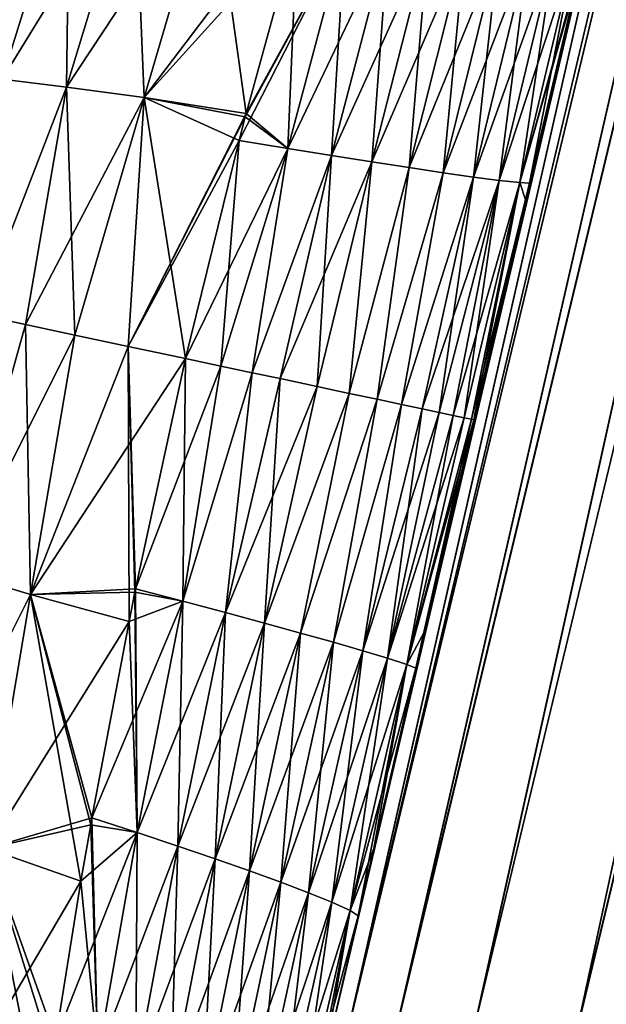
# Model space of a CAD drawing. Header units: metres. Extents: x 59 to 135, y -85 to 87.
# Tile 198 of 210: x 125.5 to 127.28, y 67.86 to 70.84. Entities that reach past the tile are written whole.
import ezdxf

# ---------------------------------------------------------------- set-up
doc = ezdxf.new("R2010")
doc.units = ezdxf.units.M
doc.layers.add('solid_21_404_502_XXX', color=7, linetype='CONTINUOUS')

msp = doc.modelspace()

# ---------------------------------------------------------------- linework, layer by layer
at = {"layer": 'solid_21_404_502_XXX'}
for points in [[(126.639999, 67.773849, 11.729356), (129.696121, 80.479248, 9.775291), (129.544312, 80.454048, 9.365866)], [(126.639999, 67.773849, 11.729356), (126.875145, 67.776382, 12.099003), (129.696121, 80.479248, 9.775291)], [(129.696121, 80.479248, -9.775291), (126.886948, 67.827339, -12.091162), (126.651802, 67.824821, -11.721516)], [(129.544312, 80.454048, -9.365866), (129.696121, 80.479248, -9.775291), (126.651802, 67.824821, -11.721516)], [(126.875145, 67.776382, 12.099003), (129.930511, 80.477661, 10.144569), (129.696121, 80.479248, 9.775291)], [(126.875145, 67.776382, 12.099003), (127.182274, 67.753304, 12.410576), (129.930511, 80.477661, 10.144569)], [(129.696121, 80.479248, -9.775291), (129.930511, 80.477661, -10.144569), (126.886948, 67.827339, -12.091162)], [(129.930511, 80.477661, -10.144569), (127.194069, 67.804245, -12.402734), (126.886948, 67.827339, -12.091162)], [(127.182274, 67.753304, 12.410576), (130.236282, 80.449371, 10.456038), (129.930511, 80.477661, 10.144569)], [(129.930511, 80.477661, -10.144569), (130.236282, 80.449371, -10.456038), (127.194069, 67.804245, -12.402734)], [(126.488121, 67.745834, 11.319371), (129.544312, 80.454048, 9.365866), (129.482346, 80.403259, 8.935875)], [(126.488121, 67.745834, 11.319371), (126.639999, 67.773849, 11.729356), (129.544312, 80.454048, 9.365866)], [(129.544312, 80.454048, -9.365866), (126.499924, 67.796822, -11.311533), (129.482346, 80.403259, -8.935875)], [(129.544312, 80.454048, -9.365866), (126.651802, 67.824821, -11.721516), (126.499924, 67.796822, -11.311533)], [(127.182274, 67.753304, 12.410576), (127.546654, 67.705734, 12.649121), (130.236282, 80.449371, 10.456038)], [(130.236282, 80.449371, -10.456038), (127.558441, 67.756653, -12.64128), (127.194069, 67.804245, -12.402734)], [(126.488121, 67.745834, 11.319371), (129.482346, 80.403259, 8.935875), (127.706192, 73.132126, 10.05315)], [(126.499924, 67.796822, -11.311533), (127.706192, 73.132118, -10.05315), (129.482346, 80.403259, -8.935875)], [(126.876343, 69.625, 10.000004), (126.426804, 67.693726, 10.888733), (127.706192, 73.132126, 10.05315)], [(126.488121, 67.745834, 11.319371), (127.706192, 73.132126, 10.05315), (126.426804, 67.693726, 10.888733)], [(127.193703, 70.974937, -9.78664), (127.706192, 73.132118, -10.05315), (126.438606, 67.74472, -10.880898)], [(126.499924, 67.796822, -11.311533), (126.438606, 67.74472, -10.880898), (127.706192, 73.132118, -10.05315)], [(127.032532, 70.290733, 9.948048), (126.876343, 69.625, 10.000004), (127.706192, 73.132126, 10.05315)], [(127.044441, 70.341393, 9.939896), (127.032532, 70.290733, 9.948048), (127.706192, 73.132126, 10.05315)], [(127.193703, 70.974937, 9.78664), (127.044441, 70.341393, 9.939896), (127.706192, 73.132126, 10.05315)], [(125.283844, 70.672577, -5.507353), (125.485329, 71.308861, -5.383952), (125.653931, 71.311348, -5.95173)], [(125.449837, 70.655167, -6.088441), (125.283844, 70.672577, -5.507353), (125.653931, 71.311348, -5.95173)], [(125.449837, 70.655167, 6.088441), (125.653931, 71.311348, 5.95173), (125.485329, 71.308861, 5.383952)], [(125.449837, 70.655167, 6.088441), (125.64492, 70.631699, 6.660066), (125.653931, 71.311348, 5.95173)], [(125.449837, 70.655167, -6.088441), (125.653931, 71.311348, -5.95173), (125.85022, 71.308372, -6.510251)], [(125.64492, 70.631699, -6.660066), (125.449837, 70.655167, -6.088441), (125.85022, 71.308372, -6.510251)], [(125.64492, 70.631699, 6.660066), (125.85022, 71.308372, 6.510251), (125.653931, 71.311348, 5.95173)], [(125.64492, 70.631699, 6.660066), (125.879265, 70.599899, 7.218905), (125.85022, 71.308372, 6.510251)], [(125.64492, 70.631699, -6.660066), (125.85022, 71.308372, -6.510251), (126.08374, 71.29747, -7.056282)], [(125.879265, 70.599899, 7.218905), (126.08374, 71.29747, 7.056282), (125.85022, 71.308372, 6.510251)], [(125.879265, 70.599899, -7.218905), (125.64492, 70.631699, -6.660066), (126.08374, 71.29747, -7.056282)], [(125.879265, 70.599899, 7.218905), (126.187836, 70.552078, 7.753616), (126.08374, 71.29747, 7.056282)], [(125.879265, 70.599899, -7.218905), (126.08374, 71.29747, -7.056282), (126.38784, 71.271049, -7.57876)], [(126.08374, 71.29747, 7.056282), (126.187836, 70.552078, 7.753616), (126.341812, 71.112511, 7.627727)], [(125.879265, 70.599899, -7.218905), (126.38784, 71.271049, -7.57876), (126.341812, 71.112511, -7.627727)], [(125.879265, 70.599899, -7.218905), (126.341812, 71.112511, -7.627727), (126.187836, 70.552078, -7.753616)], [(126.487152, 71.097961, -7.848748), (126.313354, 70.446159, -7.991675), (126.166451, 70.470131, -7.766081)], [(126.185135, 70.541794, -7.755261), (126.487152, 71.097961, -7.848748), (126.166451, 70.470131, -7.766081)], [(126.185135, 70.541794, -7.755261), (126.187836, 70.552078, -7.753616), (126.487152, 71.097961, -7.848748)], [(126.341812, 71.112511, 7.627727), (126.187836, 70.552078, 7.753616), (126.313354, 70.446159, 7.991675)], [(126.187836, 70.552078, -7.753616), (126.341812, 71.112511, -7.627727), (126.487152, 71.097961, -7.848748)], [(126.487152, 71.097961, 7.848748), (126.341812, 71.112511, 7.627727), (126.313354, 70.446159, 7.991675)], [(126.487152, 71.097961, 7.848748), (126.313354, 70.446159, 7.991675), (126.446281, 70.424583, 8.221807)], [(126.487152, 71.097961, -7.848748), (126.618416, 71.084206, -8.074713), (126.313354, 70.446159, -7.991675)], [(126.618416, 71.084206, 8.074713), (126.487152, 71.097961, 7.848748), (126.446281, 70.424583, 8.221807)], [(126.618416, 71.084206, -8.074713), (126.446281, 70.424583, -8.221807), (126.313354, 70.446159, -7.991675)], [(126.618416, 71.084206, 8.074713), (126.446281, 70.424583, 8.221807), (126.567879, 70.405357, 8.45559)], [(126.618416, 71.084206, -8.074713), (126.738579, 71.072617, -8.304269), (126.446281, 70.424583, -8.221807)], [(126.738579, 71.072617, -8.304269), (126.567879, 70.405357, -8.45559), (126.446281, 70.424583, -8.221807)], [(126.738579, 71.072617, 8.304269), (126.618416, 71.084206, 8.074713), (126.567879, 70.405357, 8.45559)], [(126.738579, 71.072617, 8.304269), (126.567879, 70.405357, 8.45559), (126.680206, 70.388046, 8.692354)], [(126.738579, 71.072617, -8.304269), (126.849625, 71.062752, -8.536758), (126.567879, 70.405357, -8.45559)], [(126.849625, 71.062752, 8.536758), (126.738579, 71.072617, 8.304269), (126.680206, 70.388046, 8.692354)], [(126.849625, 71.062752, -8.536758), (126.680206, 70.388046, -8.692354), (126.567879, 70.405357, -8.45559)], [(126.849625, 71.062752, 8.536758), (126.680206, 70.388046, 8.692354), (126.783516, 70.372597, 8.932018)], [(126.849625, 71.062752, -8.536758), (126.95179, 71.05455, -8.772103), (126.680206, 70.388046, -8.692354)], [(126.95179, 71.05455, -8.772103), (126.783516, 70.372597, -8.932018), (126.680206, 70.388046, -8.692354)], [(126.95179, 71.05455, 8.772103), (126.849625, 71.062752, 8.536758), (126.783516, 70.372597, 8.932018)], [(126.95179, 71.05455, 8.772103), (126.783516, 70.372597, 8.932018), (126.875488, 70.359489, 9.175335)], [(126.95179, 71.05455, -8.772103), (127.042809, 71.04847, -9.011042), (126.783516, 70.372597, -8.932018)], [(127.042809, 71.04847, -9.011042), (126.875488, 70.359489, -9.175335), (126.783516, 70.372597, -8.932018)], [(127.042809, 71.04847, 9.011042), (126.95179, 71.05455, 8.772103), (126.875488, 70.359489, 9.175335)], [(127.042809, 71.04847, 9.011042), (126.875488, 70.359489, 9.175335), (126.953056, 70.349365, 9.423293)], [(127.042809, 71.04847, -9.011042), (127.119743, 71.045135, -9.254544), (126.875488, 70.359489, -9.175335)], [(127.119743, 71.045135, -9.254544), (126.953056, 70.349365, -9.423293), (126.875488, 70.359489, -9.175335)], [(127.119743, 71.045135, 9.254544), (127.042809, 71.04847, 9.011042), (126.953056, 70.349365, 9.423293)], [(127.119743, 71.045135, 9.254544), (126.953056, 70.349365, 9.423293), (127.015022, 70.342484, 9.676281)], [(127.119743, 71.045135, -9.254544), (127.181396, 71.044785, -9.502995), (126.953056, 70.349365, -9.423293)], [(127.181396, 71.044785, -9.502995), (127.015022, 70.342484, -9.676281), (126.953056, 70.349365, -9.423293)], [(127.015022, 70.342484, -9.676281), (127.21125, 71.049255, -9.762304), (127.193703, 70.974937, -9.78664)], [(127.181396, 71.044785, -9.502995), (127.21125, 71.049255, -9.762304), (127.015022, 70.342484, -9.676281)], [(127.181396, 71.044785, 9.502995), (127.119743, 71.045135, 9.254544), (127.015022, 70.342484, 9.676281)], [(127.181396, 71.044785, 9.502995), (127.015022, 70.342484, 9.676281), (127.044441, 70.341393, 9.939896)], [(127.181396, 71.044785, 9.502995), (127.044441, 70.341393, 9.939896), (127.193703, 70.974937, 9.78664)], [(127.044441, 70.341393, -9.939896), (127.193703, 70.974937, -9.78664), (126.438606, 67.74472, -10.880898)], [(127.015022, 70.342484, -9.676281), (127.193703, 70.974937, -9.78664), (127.044441, 70.341393, -9.939896)], [(125.449837, 70.655167, 6.088441), (125.378571, 69.943367, 6.460543), (125.64492, 70.631699, 6.660066)], [(125.64492, 70.631699, -6.660066), (125.378571, 69.943367, -6.460543), (125.449837, 70.655167, -6.088441)], [(125.64492, 70.631699, 6.660066), (125.378571, 69.943367, 6.460543), (125.520691, 69.913155, 6.856759)], [(125.64492, 70.631699, -6.660066), (125.520691, 69.913155, -6.856759), (125.378571, 69.943367, -6.460543)], [(125.64492, 70.631699, 6.660066), (125.520691, 69.913155, 6.856759), (125.669937, 69.881432, 7.214337)], [(125.879265, 70.599899, -7.218905), (125.520691, 69.913155, -6.856759), (125.64492, 70.631699, -6.660066)], [(125.64492, 70.631699, 6.660066), (125.669937, 69.881432, 7.214337), (125.879265, 70.599899, 7.218905)], [(125.879265, 70.599899, -7.218905), (125.669937, 69.881432, -7.214337), (125.520691, 69.913155, -6.856759)], [(125.879265, 70.599899, 7.218905), (125.669937, 69.881432, 7.214337), (125.830956, 69.847206, 7.532958)], [(125.879265, 70.599899, -7.218905), (125.830956, 69.847206, -7.532958), (125.669937, 69.881432, -7.214337)], [(125.879265, 70.599899, 7.218905), (125.830956, 69.847206, 7.532958), (126.004814, 69.810249, 7.813)], [(125.879265, 70.599899, -7.218905), (126.187836, 70.552078, -7.753616), (125.830956, 69.847206, -7.532958)], [(125.879265, 70.599899, 7.218905), (126.004814, 69.810249, 7.813), (126.166451, 70.470131, 7.766081)], [(125.879265, 70.599899, 7.218905), (126.166451, 70.470131, 7.766081), (126.185135, 70.541794, 7.755261)], [(125.879265, 70.599899, 7.218905), (126.185135, 70.541794, 7.755261), (126.187836, 70.552078, 7.753616)], [(126.185135, 70.541794, -7.755261), (125.830956, 69.847206, -7.532958), (126.187836, 70.552078, -7.753616)], [(126.185135, 70.541794, -7.755261), (126.166451, 70.470131, -7.766081), (125.830956, 69.847206, -7.532958)], [(126.185135, 70.541794, 7.755261), (126.166451, 70.470131, 7.766081), (126.313354, 70.446159, 7.991675)], [(126.187836, 70.552078, 7.753616), (126.185135, 70.541794, 7.755261), (126.313354, 70.446159, 7.991675)], [(126.166451, 70.470131, -7.766081), (126.004814, 69.810249, -7.813), (125.830956, 69.847206, -7.532958)], [(126.166451, 70.470131, 7.766081), (126.004814, 69.810249, 7.813), (126.110924, 69.787697, 7.974862)], [(126.166451, 70.470131, -7.766081), (126.313354, 70.446159, -7.991675), (126.004814, 69.810249, -7.813)], [(126.313354, 70.446159, 7.991675), (126.166451, 70.470131, 7.766081), (126.110924, 69.787697, 7.974862)], [(126.313354, 70.446159, -7.991675), (126.110924, 69.787697, -7.974862), (126.004814, 69.810249, -7.813)], [(126.313354, 70.446159, 7.991675), (126.110924, 69.787697, 7.974862), (126.205544, 69.767586, 8.132125)], [(126.313354, 70.446159, -7.991675), (126.205544, 69.767586, -8.132125), (126.110924, 69.787697, -7.974862)], [(126.446281, 70.424583, 8.221807), (126.313354, 70.446159, 7.991675), (126.205544, 69.767586, 8.132125)], [(126.313354, 70.446159, -7.991675), (126.446281, 70.424583, -8.221807), (126.205544, 69.767586, -8.132125)], [(126.446281, 70.424583, 8.221807), (126.205544, 69.767586, 8.132125), (126.290199, 69.749588, 8.284136)], [(126.446281, 70.424583, -8.221807), (126.290199, 69.749588, -8.284136), (126.205544, 69.767586, -8.132125)], [(126.446281, 70.424583, 8.221807), (126.290199, 69.749588, 8.284136), (126.402, 69.72583, 8.501903)], [(126.446281, 70.424583, -8.221807), (126.567879, 70.405357, -8.45559), (126.290199, 69.749588, -8.284136)], [(126.567879, 70.405357, 8.45559), (126.446281, 70.424583, 8.221807), (126.402, 69.72583, 8.501903)], [(126.567879, 70.405357, -8.45559), (126.402, 69.72583, -8.501903), (126.290199, 69.749588, -8.284136)], [(126.567879, 70.405357, 8.45559), (126.402, 69.72583, 8.501903), (126.499222, 69.705162, 8.707651)], [(126.567879, 70.405357, -8.45559), (126.499222, 69.705162, -8.707651), (126.402, 69.72583, -8.501903)], [(126.680206, 70.388046, 8.692354), (126.567879, 70.405357, 8.45559), (126.499222, 69.705162, 8.707651)], [(126.567879, 70.405357, -8.45559), (126.680206, 70.388046, -8.692354), (126.499222, 69.705162, -8.707651)], [(126.680206, 70.388046, 8.692354), (126.499222, 69.705162, 8.707651), (126.58432, 69.687073, 8.902367)], [(126.680206, 70.388046, -8.692354), (126.58432, 69.687073, -8.902367), (126.499222, 69.705162, -8.707651)], [(126.783516, 70.372597, 8.932018), (126.680206, 70.388046, 8.692354), (126.58432, 69.687073, 8.902367)], [(126.680206, 70.388046, -8.692354), (126.783516, 70.372597, -8.932018), (126.58432, 69.687073, -8.902367)], [(126.783516, 70.372597, 8.932018), (126.58432, 69.687073, 8.902367), (126.657959, 69.671425, 9.086681)], [(126.783516, 70.372597, -8.932018), (126.657959, 69.671425, -9.086681), (126.58432, 69.687073, -8.902367)], [(126.875488, 70.359489, 9.175335), (126.783516, 70.372597, 8.932018), (126.657959, 69.671425, 9.086681)], [(126.783516, 70.372597, -8.932018), (126.875488, 70.359489, -9.175335), (126.657959, 69.671425, -9.086681)], [(126.875488, 70.359489, 9.175335), (126.657959, 69.671425, 9.086681), (126.720245, 69.65818, 9.261451)], [(126.875488, 70.359489, -9.175335), (126.720245, 69.65818, -9.261451), (126.657959, 69.671425, -9.086681)], [(126.875488, 70.359489, 9.175335), (126.720245, 69.65818, 9.261451), (126.771652, 69.647255, 9.426866)], [(126.875488, 70.359489, -9.175335), (126.953056, 70.349365, -9.423293), (126.720245, 69.65818, -9.261451)], [(126.953056, 70.349365, 9.423293), (126.875488, 70.359489, 9.175335), (126.771652, 69.647255, 9.426866)], [(127.032532, 70.290733, -9.948048), (127.044441, 70.341393, -9.939896), (126.438606, 67.74472, -10.880898)], [(126.953056, 70.349365, -9.423293), (126.771652, 69.647255, -9.426866), (126.720245, 69.65818, -9.261451)], [(126.953056, 70.349365, 9.423293), (126.771652, 69.647255, 9.426866), (126.81353, 69.638351, 9.582772)], [(126.953056, 70.349365, -9.423293), (126.81353, 69.638351, -9.582772), (126.771652, 69.647255, -9.426866)], [(126.953056, 70.349365, 9.423293), (126.81353, 69.638351, 9.582772), (126.846687, 69.63131, 9.729256)], [(126.953056, 70.349365, -9.423293), (127.015022, 70.342484, -9.676281), (126.81353, 69.638351, -9.582772)], [(127.015022, 70.342484, -9.676281), (126.846687, 69.63131, -9.729256), (126.81353, 69.638351, -9.582772)], [(127.015022, 70.342484, 9.676281), (126.953056, 70.349365, 9.423293), (126.846687, 69.63131, 9.729256)], [(127.015022, 70.342484, 9.676281), (126.846687, 69.63131, 9.729256), (126.868805, 69.62661, 9.867878)], [(127.015022, 70.342484, -9.676281), (126.868805, 69.62661, -9.867878), (126.846687, 69.63131, -9.729256)], [(127.015022, 70.342484, 9.676281), (126.868805, 69.62661, 9.867878), (126.876343, 69.625, 10.000004)], [(127.015022, 70.342484, -9.676281), (127.044441, 70.341393, -9.939896), (126.868805, 69.62661, -9.867878)], [(126.868805, 69.62661, -9.867878), (127.044441, 70.341393, -9.939896), (127.032532, 70.290733, -9.948048)], [(127.015022, 70.342484, 9.676281), (126.876343, 69.625, 10.000004), (127.032532, 70.290733, 9.948048)], [(127.015022, 70.342484, 9.676281), (127.032532, 70.290733, 9.948048), (127.044441, 70.341393, 9.939896)], [(126.876343, 69.625, -10.000004), (127.032532, 70.290733, -9.948048), (126.438606, 67.74472, -10.880898)], [(126.868805, 69.62661, -9.867878), (127.032532, 70.290733, -9.948048), (126.876343, 69.625, -10.000004)], [(125.520691, 69.913155, 6.856759), (125.378571, 69.943367, 6.460543), (125.310989, 69.163757, 6.652855)], [(125.378571, 69.943367, -6.460543), (125.520691, 69.913155, -6.856759), (125.310989, 69.163757, -6.652855)], [(125.520691, 69.913155, 6.856759), (125.310989, 69.163757, 6.652855), (125.535164, 69.096725, 7.211147)], [(125.520691, 69.913155, -6.856759), (125.669937, 69.881432, -7.214337), (125.310989, 69.163757, -6.652855)], [(125.669937, 69.881432, 7.214337), (125.520691, 69.913155, 6.856759), (125.535164, 69.096725, 7.211147)], [(125.669937, 69.881432, -7.214337), (125.535164, 69.096725, -7.211147), (125.310989, 69.163757, -6.652855)], [(125.830956, 69.847206, 7.532958), (125.669937, 69.881432, 7.214337), (125.535164, 69.096725, 7.211147)], [(125.669937, 69.881432, -7.214337), (125.830956, 69.847206, -7.532958), (125.535164, 69.096725, -7.211147)], [(125.830956, 69.847206, 7.532958), (125.535164, 69.096725, 7.211147), (125.833534, 69.014862, 7.74548)], [(125.830956, 69.847206, -7.532958), (126.004814, 69.810249, -7.813), (125.535164, 69.096725, -7.211147)], [(125.830956, 69.847206, 7.532958), (125.833534, 69.014862, 7.74548), (125.851425, 69.103539, 7.759688)], [(125.830956, 69.847206, 7.532958), (125.851425, 69.103539, 7.759688), (125.853554, 69.113991, 7.761252)], [(125.830956, 69.847206, 7.532958), (125.853554, 69.113991, 7.761252), (126.004814, 69.810249, 7.813)], [(125.535164, 69.096725, -7.211147), (126.004814, 69.810249, -7.813), (125.853554, 69.113991, -7.761252)], [(126.004814, 69.810249, 7.813), (125.853554, 69.113991, 7.761252), (125.996475, 69.076546, 7.986821)], [(126.004814, 69.810249, -7.813), (126.110924, 69.787697, -7.974862), (125.853554, 69.113991, -7.761252)], [(126.110924, 69.787697, -7.974862), (125.996475, 69.076546, -7.986821), (125.853554, 69.113991, -7.761252)], [(126.110924, 69.787697, 7.974862), (126.004814, 69.810249, 7.813), (125.996475, 69.076546, 7.986821)], [(126.205544, 69.767586, 8.132125), (126.110924, 69.787697, 7.974862), (125.996475, 69.076546, 7.986821)], [(126.110924, 69.787697, -7.974862), (126.205544, 69.767586, -8.132125), (125.996475, 69.076546, -7.986821)], [(126.205544, 69.767586, 8.132125), (125.996475, 69.076546, 7.986821), (126.125648, 69.042076, 8.216846)], [(126.205544, 69.767586, -8.132125), (126.125648, 69.042076, -8.216846), (125.996475, 69.076546, -7.986821)], [(126.290199, 69.749588, 8.284136), (126.205544, 69.767586, 8.132125), (126.125648, 69.042076, 8.216846)], [(126.205544, 69.767586, -8.132125), (126.290199, 69.749588, -8.284136), (126.125648, 69.042076, -8.216846)], [(126.290199, 69.749588, 8.284136), (126.125648, 69.042076, 8.216846), (126.243584, 69.010048, 8.450517)], [(126.290199, 69.749588, -8.284136), (126.402, 69.72583, -8.501903), (126.125648, 69.042076, -8.216846)], [(126.402, 69.72583, -8.501903), (126.243584, 69.010048, -8.450517), (126.125648, 69.042076, -8.216846)], [(126.402, 69.72583, 8.501903), (126.290199, 69.749588, 8.284136), (126.243584, 69.010048, 8.450517)], [(126.499222, 69.705162, 8.707651), (126.402, 69.72583, 8.501903), (126.243584, 69.010048, 8.450517)], [(126.402, 69.72583, -8.501903), (126.499222, 69.705162, -8.707651), (126.243584, 69.010048, -8.450517)], [(126.499222, 69.705162, 8.707651), (126.243584, 69.010048, 8.450517), (126.352348, 68.980034, 8.687161)], [(126.499222, 69.705162, -8.707651), (126.352348, 68.980034, -8.687161), (126.243584, 69.010048, -8.450517)], [(126.58432, 69.687073, 8.902367), (126.499222, 69.705162, 8.707651), (126.352348, 68.980034, 8.687161)], [(126.499222, 69.705162, -8.707651), (126.58432, 69.687073, -8.902367), (126.352348, 68.980034, -8.687161)], [(126.58432, 69.687073, 8.902367), (126.352348, 68.980034, 8.687161), (126.452171, 68.951988, 8.926702)], [(126.58432, 69.687073, -8.902367), (126.452171, 68.951988, -8.926702), (126.352348, 68.980034, -8.687161)], [(126.657959, 69.671425, 9.086681), (126.58432, 69.687073, 8.902367), (126.452171, 68.951988, 8.926702)], [(126.58432, 69.687073, -8.902367), (126.657959, 69.671425, -9.086681), (126.452171, 68.951988, -8.926702)], [(126.657959, 69.671425, 9.086681), (126.452171, 68.951988, 8.926702), (126.540764, 68.926407, 9.169889)], [(126.657959, 69.671425, -9.086681), (126.540764, 68.926407, -9.169889), (126.452171, 68.951988, -8.926702)], [(126.720245, 69.65818, 9.261451), (126.657959, 69.671425, 9.086681), (126.540764, 68.926407, 9.169889)], [(126.657959, 69.671425, -9.086681), (126.720245, 69.65818, -9.261451), (126.540764, 68.926407, -9.169889)], [(126.720245, 69.65818, 9.261451), (126.540764, 68.926407, 9.169889), (126.615074, 68.903938, 9.417707)], [(126.720245, 69.65818, -9.261451), (126.771652, 69.647255, -9.426866), (126.540764, 68.926407, -9.169889)], [(126.771652, 69.647255, -9.426866), (126.615074, 68.903938, -9.417707), (126.540764, 68.926407, -9.169889)], [(126.771652, 69.647255, 9.426866), (126.720245, 69.65818, 9.261451), (126.615074, 68.903938, 9.417707)], [(126.81353, 69.638351, 9.582772), (126.771652, 69.647255, 9.426866), (126.615074, 68.903938, 9.417707)], [(126.771652, 69.647255, -9.426866), (126.81353, 69.638351, -9.582772), (126.615074, 68.903938, -9.417707)], [(126.81353, 69.638351, 9.582772), (126.615074, 68.903938, 9.417707), (126.673897, 68.88485, 9.670547)], [(126.81353, 69.638351, -9.582772), (126.846687, 69.63131, -9.729256), (126.615074, 68.903938, -9.417707)], [(126.846687, 69.63131, 9.729256), (126.81353, 69.638351, 9.582772), (126.673897, 68.88485, 9.670547)], [(126.876343, 69.625, 10.000004), (126.726318, 68.983002, 9.951726), (126.426804, 67.693726, 10.888733)], [(126.726311, 68.982956, -9.951719), (126.876343, 69.625, -10.000004), (126.438606, 67.74472, -10.880898)], [(126.846687, 69.63131, -9.729256), (126.673897, 68.88485, -9.670547), (126.615074, 68.903938, -9.417707)], [(126.868805, 69.62661, 9.867878), (126.846687, 69.63131, 9.729256), (126.673897, 68.88485, 9.670547)], [(126.846687, 69.63131, -9.729256), (126.868805, 69.62661, -9.867878), (126.673897, 68.88485, -9.670547)], [(126.868805, 69.62661, 9.867878), (126.673897, 68.88485, 9.670547), (126.700912, 68.874023, 9.934077)], [(126.868805, 69.62661, -9.867878), (126.876343, 69.625, -10.000004), (126.673897, 68.88485, -9.670547)], [(126.673897, 68.88485, -9.670547), (126.876343, 69.625, -10.000004), (126.726311, 68.982956, -9.951719)], [(126.868805, 69.62661, 9.867878), (126.700912, 68.874023, 9.934077), (126.726318, 68.983002, 9.951726)], [(126.868805, 69.62661, 9.867878), (126.726318, 68.983002, 9.951726), (126.876343, 69.625, 10.000004)], [(125.310989, 69.163757, -6.652855), (125.535164, 69.096725, -7.211147), (125.193619, 68.415054, -6.479782)], [(125.535164, 69.096725, 7.211147), (125.310989, 69.163757, 6.652855), (125.405777, 68.327904, 7.023329)], [(125.535164, 69.096725, -7.211147), (125.853554, 69.113991, -7.761252), (125.851425, 69.103539, -7.759688)], [(125.535164, 69.096725, -7.211147), (125.851425, 69.103539, -7.759688), (125.833534, 69.014862, -7.74548)], [(125.851425, 69.103539, 7.759688), (125.833534, 69.014862, 7.74548), (125.858192, 68.37693, 7.827303)], [(125.833534, 69.014862, -7.74548), (125.851425, 69.103539, -7.759688), (125.996475, 69.076546, -7.986821)], [(125.853554, 69.113991, 7.761252), (125.851425, 69.103539, 7.759688), (125.858192, 68.37693, 7.827303)], [(125.851425, 69.103539, -7.759688), (125.853554, 69.113991, -7.761252), (125.996475, 69.076546, -7.986821)], [(125.996475, 69.076546, 7.986821), (125.853554, 69.113991, 7.761252), (125.858192, 68.37693, 7.827303)], [(125.535164, 69.096725, -7.211147), (125.405777, 68.327904, -7.023329), (125.193619, 68.415054, -6.479782)], [(125.535164, 69.096725, 7.211147), (125.405777, 68.327904, 7.023329), (125.688278, 68.229256, 7.544423)], [(125.535164, 69.096725, -7.211147), (125.833534, 69.014862, -7.74548), (125.405777, 68.327904, -7.023329)], [(125.535164, 69.096725, 7.211147), (125.688278, 68.229256, 7.544423), (125.717796, 68.399933, 7.599846)], [(125.535164, 69.096725, 7.211147), (125.717796, 68.399933, 7.599846), (125.721588, 68.421371, 7.606337)], [(125.535164, 69.096725, 7.211147), (125.721588, 68.421371, 7.606337), (125.833534, 69.014862, 7.74548)], [(125.996475, 69.076546, -7.986821), (125.858192, 68.37693, -7.827303), (125.721588, 68.421371, -7.606337)], [(125.833534, 69.014862, -7.74548), (125.996475, 69.076546, -7.986821), (125.721588, 68.421371, -7.606337)], [(125.996475, 69.076546, 7.986821), (125.858192, 68.37693, 7.827303), (125.981537, 68.335739, 8.052709)], [(125.996475, 69.076546, -7.986821), (126.125648, 69.042076, -8.216846), (125.858192, 68.37693, -7.827303)], [(126.125648, 69.042076, 8.216846), (125.996475, 69.076546, 7.986821), (125.981537, 68.335739, 8.052709)], [(126.125648, 69.042076, -8.216846), (125.981537, 68.335739, -8.052709), (125.858192, 68.37693, -7.827303)], [(126.125648, 69.042076, 8.216846), (125.981537, 68.335739, 8.052709), (126.094002, 68.297073, 8.281688)], [(126.125648, 69.042076, -8.216846), (126.243584, 69.010048, -8.450517), (125.981537, 68.335739, -8.052709)], [(126.243584, 69.010048, 8.450517), (126.125648, 69.042076, 8.216846), (126.094002, 68.297073, 8.281688)], [(125.405777, 68.327904, -7.023329), (125.833534, 69.014862, -7.74548), (125.721588, 68.421371, -7.606337)], [(125.833534, 69.014862, 7.74548), (125.721588, 68.421371, 7.606337), (125.858192, 68.37693, 7.827303)], [(126.243584, 69.010048, -8.450517), (126.094002, 68.297073, -8.281688), (125.981537, 68.335739, -8.052709)], [(126.243584, 69.010048, 8.450517), (126.094002, 68.297073, 8.281688), (126.197563, 68.260544, 8.513586)], [(126.243584, 69.010048, -8.450517), (126.352348, 68.980034, -8.687161), (126.094002, 68.297073, -8.281688)], [(126.352348, 68.980034, 8.687161), (126.243584, 69.010048, 8.450517), (126.197563, 68.260544, 8.513586)], [(126.726318, 68.983002, 9.951726), (126.574036, 68.328743, 9.803475), (126.426804, 67.693726, 10.888733)], [(126.700912, 68.874023, -9.934077), (126.726311, 68.982956, -9.951719), (126.438606, 67.74472, -10.880898)], [(126.726318, 68.983002, 9.951726), (126.700912, 68.874023, 9.934077), (126.574036, 68.328743, 9.803475)], [(126.673897, 68.88485, -9.670547), (126.726311, 68.982956, -9.951719), (126.700912, 68.874023, -9.934077)], [(126.352348, 68.980034, -8.687161), (126.197563, 68.260544, -8.513586), (126.094002, 68.297073, -8.281688)], [(126.352348, 68.980034, 8.687161), (126.197563, 68.260544, 8.513586), (126.29245, 68.226097, 8.748324)], [(126.352348, 68.980034, -8.687161), (126.452171, 68.951988, -8.926702), (126.197563, 68.260544, -8.513586)], [(126.452171, 68.951988, -8.926702), (126.29245, 68.226097, -8.748324), (126.197563, 68.260544, -8.513586)], [(126.452171, 68.951988, 8.926702), (126.352348, 68.980034, 8.687161), (126.29245, 68.226097, 8.748324)], [(126.452171, 68.951988, 8.926702), (126.29245, 68.226097, 8.748324), (126.37645, 68.194244, 8.98664)], [(126.452171, 68.951988, -8.926702), (126.540764, 68.926407, -9.169889), (126.29245, 68.226097, -8.748324)], [(126.540764, 68.926407, 9.169889), (126.452171, 68.951988, 8.926702), (126.37645, 68.194244, 8.98664)], [(126.540764, 68.926407, -9.169889), (126.37645, 68.194244, -8.98664), (126.29245, 68.226097, -8.748324)], [(126.540764, 68.926407, 9.169889), (126.37645, 68.194244, 8.98664), (126.446632, 68.165604, 9.229498)], [(126.540764, 68.926407, -9.169889), (126.615074, 68.903938, -9.417707), (126.37645, 68.194244, -8.98664)], [(126.615074, 68.903938, 9.417707), (126.540764, 68.926407, 9.169889), (126.446632, 68.165604, 9.229498)], [(126.615074, 68.903938, -9.417707), (126.446632, 68.165604, -9.229498), (126.37645, 68.194244, -8.98664)], [(126.615074, 68.903938, 9.417707), (126.446632, 68.165604, 9.229498), (126.501839, 68.140442, 9.477278)], [(126.615074, 68.903938, -9.417707), (126.673897, 68.88485, -9.670547), (126.446632, 68.165604, -9.229498)], [(126.673897, 68.88485, 9.670547), (126.615074, 68.903938, 9.417707), (126.501839, 68.140442, 9.477278)], [(126.57402, 68.328705, -9.803462), (126.700912, 68.874023, -9.934077), (126.438606, 67.74472, -10.880898)], [(126.673897, 68.88485, -9.670547), (126.501839, 68.140442, -9.477278), (126.446632, 68.165604, -9.229498)], [(126.673897, 68.88485, 9.670547), (126.501839, 68.140442, 9.477278), (126.526733, 68.125, 9.736354)], [(126.673897, 68.88485, -9.670547), (126.700912, 68.874023, -9.934077), (126.501839, 68.140442, -9.477278)], [(126.501839, 68.140442, -9.477278), (126.700912, 68.874023, -9.934077), (126.57402, 68.328705, -9.803462)], [(126.673897, 68.88485, 9.670547), (126.526733, 68.125, 9.736354), (126.574036, 68.328743, 9.803475)], [(126.673897, 68.88485, 9.670547), (126.574036, 68.328743, 9.803475), (126.700912, 68.874023, 9.934077)], [(125.405777, 68.327904, -7.023329), (125.721588, 68.421371, -7.606337), (125.717796, 68.399933, -7.599846)], [(125.721588, 68.421371, 7.606337), (125.717796, 68.399933, 7.599846), (125.739311, 67.698708, 7.56544)], [(125.717796, 68.399933, -7.599846), (125.721588, 68.421371, -7.606337), (125.858192, 68.37693, -7.827303)], [(125.858192, 68.37693, 7.827303), (125.721588, 68.421371, 7.606337), (125.739311, 67.698708, 7.56544)], [(125.405777, 68.327904, -7.023329), (125.717796, 68.399933, -7.599846), (125.688278, 68.229256, -7.544423)], [(125.717796, 68.399933, 7.599846), (125.688278, 68.229256, 7.544423), (125.739311, 67.698708, 7.56544)], [(125.688278, 68.229256, -7.544423), (125.717796, 68.399933, -7.599846), (125.858192, 68.37693, -7.827303)], [(125.858192, 68.37693, -7.827303), (125.739311, 67.698708, -7.56544), (125.61161, 67.750328, -7.352402)], [(125.688278, 68.229256, -7.544423), (125.858192, 68.37693, -7.827303), (125.61161, 67.750328, -7.352402)], [(125.858192, 68.37693, 7.827303), (125.739311, 67.698708, 7.56544), (125.854591, 67.651299, 7.783234)], [(125.858192, 68.37693, -7.827303), (125.981537, 68.335739, -8.052709), (125.739311, 67.698708, -7.56544)], [(125.981537, 68.335739, 8.052709), (125.858192, 68.37693, 7.827303), (125.854591, 67.651299, 7.783234)], [(125.405777, 68.327904, 7.023329), (125.311134, 67.587685, 6.716616), (125.571571, 67.473801, 7.216113)], [(125.405777, 68.327904, -7.023329), (125.688278, 68.229256, -7.544423), (125.311134, 67.587685, -6.716616)], [(125.405777, 68.327904, 7.023329), (125.571571, 67.473801, 7.216113), (125.603508, 67.69606, 7.327156)], [(125.405777, 68.327904, 7.023329), (125.603508, 67.69606, 7.327156), (125.61161, 67.750328, 7.352402)], [(125.405777, 68.327904, 7.023329), (125.61161, 67.750328, 7.352402), (125.688278, 68.229256, 7.544423)], [(125.981537, 68.335739, -8.052709), (125.854591, 67.651299, -7.783234), (125.739311, 67.698708, -7.56544)], [(125.981537, 68.335739, 8.052709), (125.854591, 67.651299, 7.783234), (125.959518, 67.606514, 8.004488)], [(125.981537, 68.335739, -8.052709), (126.094002, 68.297073, -8.281688), (125.854591, 67.651299, -7.783234)], [(126.094002, 68.297073, 8.281688), (125.981537, 68.335739, 8.052709), (125.959518, 67.606514, 8.004488)], [(126.574036, 68.328743, 9.803475), (126.526733, 68.125, 9.736354), (126.426804, 67.693726, 10.888733)], [(126.526733, 68.125, -9.736354), (126.57402, 68.328705, -9.803462), (126.438606, 67.74472, -10.880898)], [(126.501839, 68.140442, -9.477278), (126.57402, 68.328705, -9.803462), (126.526733, 68.125, -9.736354)], [(126.094002, 68.297073, -8.281688), (125.959518, 67.606514, -8.004488), (125.854591, 67.651299, -7.783234)], [(126.094002, 68.297073, 8.281688), (125.959518, 67.606514, 8.004488), (126.055946, 67.563988, 8.228572)], [(126.094002, 68.297073, -8.281688), (126.197563, 68.260544, -8.513586), (125.959518, 67.606514, -8.004488)], [(126.197563, 68.260544, 8.513586), (126.094002, 68.297073, 8.281688), (126.055946, 67.563988, 8.228572)], [(126.197563, 68.260544, -8.513586), (126.055946, 67.563988, -8.228572), (125.959518, 67.606514, -8.004488)], [(126.197563, 68.260544, 8.513586), (126.055946, 67.563988, 8.228572), (126.144096, 67.52372, 8.45541)], [(126.197563, 68.260544, -8.513586), (126.29245, 68.226097, -8.748324), (126.055946, 67.563988, -8.228572)], [(126.29245, 68.226097, 8.748324), (126.197563, 68.260544, 8.513586), (126.144096, 67.52372, 8.45541)], [(125.311134, 67.587685, -6.716616), (125.688278, 68.229256, -7.544423), (125.61161, 67.750328, -7.352402)], [(125.688278, 68.229256, 7.544423), (125.61161, 67.750328, 7.352402), (125.739311, 67.698708, 7.56544)], [(126.29245, 68.226097, -8.748324), (126.144096, 67.52372, -8.45541), (126.055946, 67.563988, -8.228572)], [(126.29245, 68.226097, 8.748324), (126.144096, 67.52372, 8.45541), (126.221878, 67.486176, 8.685714)], [(126.29245, 68.226097, -8.748324), (126.37645, 68.194244, -8.98664), (126.144096, 67.52372, -8.45541)], [(126.37645, 68.194244, 8.98664), (126.29245, 68.226097, 8.748324), (126.221878, 67.486176, 8.685714)], [(126.37645, 68.194244, -8.98664), (126.221878, 67.486176, -8.685714), (126.144096, 67.52372, -8.45541)], [(126.37645, 68.194244, 8.98664), (126.221878, 67.486176, 8.685714), (126.286552, 67.451965, 8.920415)], [(126.37645, 68.194244, -8.98664), (126.446632, 68.165604, -9.229498), (126.221878, 67.486176, -8.685714)], [(126.446632, 68.165604, 9.229498), (126.37645, 68.194244, 8.98664), (126.286552, 67.451965, 8.920415)], [(126.446632, 68.165604, -9.229498), (126.286552, 67.451965, -8.920415), (126.221878, 67.486176, -8.685714)], [(126.446632, 68.165604, 9.229498), (126.286552, 67.451965, 8.920415), (126.337029, 67.421349, 9.159881)], [(126.446632, 68.165604, -9.229498), (126.501839, 68.140442, -9.477278), (126.286552, 67.451965, -8.920415)], [(126.501839, 68.140442, 9.477278), (126.446632, 68.165604, 9.229498), (126.337029, 67.421349, 9.159881)], [(126.501839, 68.140442, -9.477278), (126.337029, 67.421349, -9.159881), (126.286552, 67.451965, -8.920415)], [(126.501839, 68.140442, 9.477278), (126.337029, 67.421349, 9.159881), (126.3592, 67.401321, 9.411222)], [(126.501839, 68.140442, -9.477278), (126.526733, 68.125, -9.736354), (126.337029, 67.421349, -9.159881)], [(126.337029, 67.421349, -9.159881), (126.526733, 68.125, -9.736354), (126.420685, 67.66729, -9.547014)], [(126.501839, 68.140442, 9.477278), (126.3592, 67.401321, 9.411222), (126.420692, 67.667313, 9.547025)], [(126.420685, 67.66729, -9.547014), (126.526733, 68.125, -9.736354), (126.438606, 67.74472, -10.880898)], [(126.501839, 68.140442, 9.477278), (126.420692, 67.667313, 9.547025), (126.526733, 68.125, 9.736354)], [(126.526733, 68.125, 9.736354), (126.420692, 67.667313, 9.547025), (126.426804, 67.693726, 10.888733)]]:
    msp.add_3dface(points, dxfattribs=at)

doc.saveas('drawing.dxf')
